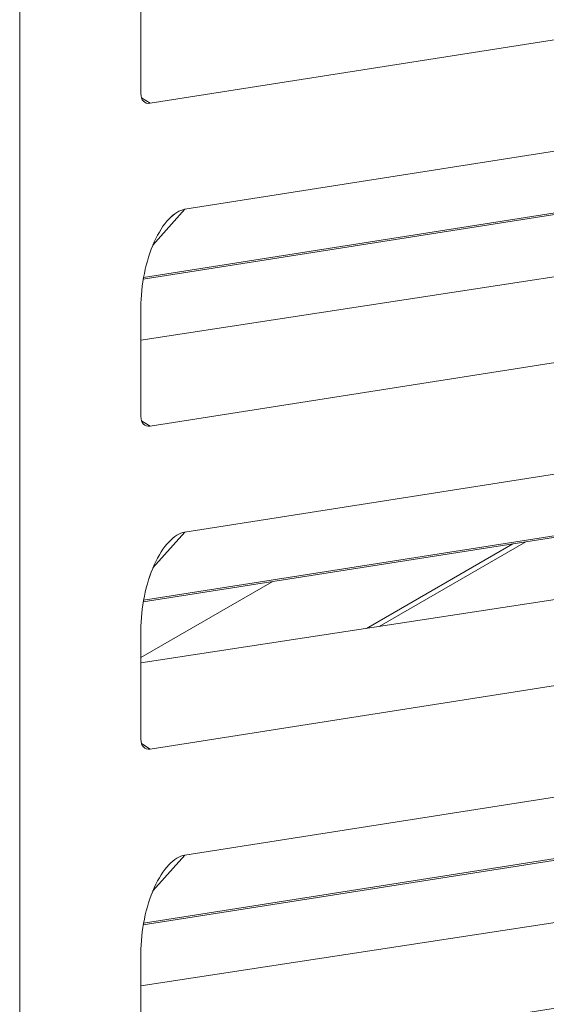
# Model space of a CAD drawing. Header units: millimetres. Extents: x -420 to 420, y -297 to 297.
# Tile 150 of 202: x 239 to 247, y 53 to 68. Entities that reach past the tile are written whole.
import ezdxf

# ---------------------------------------------------------------- set-up
doc = ezdxf.new("R2010")
doc.units = ezdxf.units.MM
doc.header["$MEASUREMENT"] = 0
doc.layers.add('layer 1', color=7, linetype='Continuous')

msp = doc.modelspace()

# ---------------------------------------------------------------- linework, layer by layer
at = {"layer": 'layer 1', "lineweight": 9}
for points in [[(239.39, 73.1151), (239.39, 73.1151), (239.39, 41.5837), (239.39, 41.5837)], [(241.368, 66.8212), (241.368, 66.8212), (255.0863, 68.9748), (255.0863, 68.9748)], [(241.2286, 68.6206), (241.2286, 68.6206), (241.2286, 66.9708), (241.2286, 66.9708)], [(241.8971, 65.2126), (241.8971, 65.2126), (255.2063, 67.302), (255.2063, 67.302)], [(241.2286, 66.9708), (241.2286, 66.8678), (241.2842, 66.808), (241.368, 66.8212)], [(241.2286, 66.9708), (241.2286, 66.9708), (241.2286, 66.9708), (241.2286, 66.9708)], [(241.2286, 66.9708), (241.2286, 66.8678), (241.2842, 66.808), (241.368, 66.8212)], [(241.2286, 66.9708), (241.2286, 66.8678), (241.2842, 66.808), (241.368, 66.8212)], [(241.2286, 66.9708), (241.2286, 66.8678), (241.2842, 66.808), (241.368, 66.8212)], [(241.2286, 66.9708), (241.2286, 66.8678), (241.2842, 66.808), (241.368, 66.8212)], [(241.2286, 66.9708), (241.2286, 66.8678), (241.2842, 66.808), (241.368, 66.8212)], [(241.2286, 66.9708), (241.2286, 66.8678), (241.2842, 66.808), (241.368, 66.8212)], [(241.2286, 66.9708), (241.2286, 66.8678), (241.2842, 66.808), (241.368, 66.8212)], [(241.2286, 66.9708), (241.2286, 66.8678), (241.2842, 66.808), (241.368, 66.8212)], [(241.2286, 66.9708), (241.2286, 66.8678), (241.2842, 66.808), (241.368, 66.8212)], [(241.2286, 66.9708), (241.2286, 66.8678), (241.2842, 66.808), (241.368, 66.8212)], [(241.2286, 66.9708), (241.2286, 66.8678), (241.2842, 66.808), (241.368, 66.8212)], [(241.2286, 66.9708), (241.2286, 66.8678), (241.2842, 66.808), (241.368, 66.8212)], [(241.2286, 66.9708), (241.2286, 66.8678), (241.2842, 66.808), (241.368, 66.8212)], [(241.2286, 66.9708), (241.2286, 66.8678), (241.2842, 66.808), (241.368, 66.8212)], [(241.2286, 66.9708), (241.2286, 66.8678), (241.2842, 66.808), (241.368, 66.8212)], [(241.2286, 66.9708), (241.2286, 66.8678), (241.2842, 66.808), (241.368, 66.8212)], [(241.2286, 66.9708), (241.2286, 66.8678), (241.2842, 66.808), (241.368, 66.8212)], [(241.2286, 66.9708), (241.2286, 66.8678), (241.2842, 66.808), (241.368, 66.8212)], [(241.2286, 66.9708), (241.2286, 66.8678), (241.2842, 66.808), (241.368, 66.8212)], [(241.2286, 66.9708), (241.2286, 66.8678), (241.2842, 66.808), (241.368, 66.8212)], [(241.2382, 66.903), (241.2382, 66.903), (241.368, 66.8212), (241.368, 66.8212)], [(241.368, 66.8212), (241.368, 66.8212), (241.368, 66.8212), (241.368, 66.8212)], [(241.2702, 64.1783), (241.2702, 64.1783), (254.1813, 66.2054), (254.1813, 66.2054)], [(241.266, 64.1539), (241.266, 64.1539), (254.1353, 66.1744), (254.1353, 66.1744)], [(241.8971, 65.2126), (241.8971, 65.2126), (241.412, 64.6697), (241.412, 64.6697)], [(241.8971, 65.2126), (241.8971, 65.2126), (241.8971, 65.2126), (241.8971, 65.2126)], [(253.3723, 65.0865), (253.3723, 65.0865), (241.2286, 63.2287), (241.2286, 63.2287)], [(241.4324, 64.7169), (241.4324, 64.7169), (241.4324, 64.7169), (241.4324, 64.7169)], [(241.368, 61.9219), (241.368, 61.9219), (255.0863, 64.0755), (255.0863, 64.0755)], [(241.2286, 63.7213), (241.2286, 63.7213), (241.2286, 63.7211), (241.2286, 63.7211)], [(241.2286, 63.7213), (241.2286, 63.7213), (241.2286, 62.0715), (241.2286, 62.0715)], [(241.8971, 60.3133), (241.8971, 60.3133), (255.2063, 62.4027), (255.2063, 62.4027)], [(241.2286, 62.0715), (241.2286, 61.9685), (241.2842, 61.9087), (241.368, 61.9219)], [(241.2286, 62.0715), (241.2286, 62.0715), (241.2286, 62.0713), (241.2286, 62.0713)], [(241.2286, 62.0715), (241.2286, 61.9685), (241.2842, 61.9087), (241.368, 61.9219)], [(241.2286, 62.0715), (241.2286, 61.9685), (241.2842, 61.9087), (241.368, 61.9219)], [(241.2286, 62.0715), (241.2286, 61.9685), (241.2842, 61.9087), (241.368, 61.9219)], [(241.2286, 62.0715), (241.2286, 61.9685), (241.2842, 61.9087), (241.368, 61.9219)], [(241.2286, 62.0715), (241.2286, 61.9685), (241.2842, 61.9087), (241.368, 61.9219)], [(241.2286, 62.0715), (241.2286, 61.9685), (241.2842, 61.9087), (241.368, 61.9219)], [(241.2286, 62.0715), (241.2286, 61.9685), (241.2842, 61.9087), (241.368, 61.9219)], [(241.2286, 62.0715), (241.2286, 61.9685), (241.2842, 61.9087), (241.368, 61.9219)], [(241.2286, 62.0715), (241.2286, 61.9685), (241.2842, 61.9087), (241.368, 61.9219)], [(241.2286, 62.0715), (241.2286, 61.9685), (241.2842, 61.9087), (241.368, 61.9219)], [(241.2286, 62.0715), (241.2286, 61.9685), (241.2842, 61.9087), (241.368, 61.9219)], [(241.2286, 62.0715), (241.2286, 61.9685), (241.2842, 61.9087), (241.368, 61.9219)], [(241.2286, 62.0713), (241.2286, 61.9685), (241.2842, 61.9087), (241.368, 61.9219)], [(241.2286, 62.0713), (241.2286, 61.9685), (241.2842, 61.9087), (241.368, 61.9219)], [(241.2286, 62.0713), (241.2286, 61.9685), (241.2842, 61.9087), (241.368, 61.9219)], [(241.2286, 62.0713), (241.2286, 61.9685), (241.2842, 61.9087), (241.368, 61.9219)], [(241.2286, 62.0713), (241.2286, 61.9685), (241.2842, 61.9087), (241.368, 61.9219)], [(241.2286, 62.0713), (241.2286, 61.9685), (241.2842, 61.9087), (241.368, 61.9219)], [(241.2286, 62.0713), (241.2286, 61.9685), (241.2842, 61.9087), (241.368, 61.9219)], [(241.2286, 62.0713), (241.2286, 61.9685), (241.2842, 61.9087), (241.368, 61.9219)], [(241.2382, 62.0037), (241.2382, 62.0037), (241.368, 61.9219), (241.368, 61.9219)], [(241.368, 61.9219), (241.368, 61.9219), (241.368, 61.9219), (241.368, 61.9219)], [(241.266, 59.2546), (241.266, 59.2546), (254.1353, 61.2749), (254.1353, 61.2749)], [(241.2702, 59.279), (241.2702, 59.279), (254.1813, 61.3059), (254.1813, 61.3059)], [(241.8971, 60.3133), (241.8971, 60.3133), (241.412, 59.7704), (241.412, 59.7704)], [(241.8971, 60.3133), (241.8971, 60.3133), (241.8971, 60.3133), (241.8971, 60.3133)], [(253.3723, 60.1873), (253.3723, 60.1873), (241.2286, 58.3294), (241.2286, 58.3294)], [(244.6535, 58.8534), (244.6535, 58.8534), (246.8735, 60.1351), (246.8735, 60.1351)], [(244.8459, 58.8828), (244.8459, 58.8828), (247.068, 60.1655), (247.068, 60.1655)], [(241.4324, 59.8176), (241.4324, 59.8176), (241.4324, 59.8174), (241.4324, 59.8174)], [(243.2211, 59.5616), (243.2211, 59.5616), (241.2286, 58.4112), (241.2286, 58.4112)], [(241.368, 57.0226), (241.368, 57.0226), (255.0863, 59.1762), (255.0863, 59.1762)], [(241.2286, 58.822), (241.2286, 58.822), (241.2286, 58.8218), (241.2286, 58.8218)], [(241.2286, 58.822), (241.2286, 58.822), (241.2286, 57.172), (241.2286, 57.172)], [(241.8971, 55.414), (241.8971, 55.414), (255.2063, 57.5034), (255.2063, 57.5034)], [(241.2286, 57.172), (241.2286, 57.0692), (241.2842, 57.0094), (241.368, 57.0226)], [(241.2286, 57.172), (241.2286, 57.172), (241.2286, 57.172), (241.2286, 57.172)], [(241.2286, 57.172), (241.2286, 57.0692), (241.2842, 57.0094), (241.368, 57.0226)], [(241.2286, 57.172), (241.2286, 57.0692), (241.2842, 57.0094), (241.368, 57.0226)], [(241.2286, 57.172), (241.2286, 57.0692), (241.2842, 57.0094), (241.368, 57.0226)], [(241.2286, 57.172), (241.2286, 57.0692), (241.2842, 57.0094), (241.368, 57.0226)], [(241.2286, 57.172), (241.2286, 57.0692), (241.2842, 57.0094), (241.368, 57.0226)], [(241.2286, 57.172), (241.2286, 57.0692), (241.2842, 57.0094), (241.368, 57.0226)], [(241.2286, 57.172), (241.2286, 57.0692), (241.2842, 57.0094), (241.368, 57.0226)], [(241.2286, 57.172), (241.2286, 57.0692), (241.2842, 57.0094), (241.368, 57.0226)], [(241.2286, 57.172), (241.2286, 57.0692), (241.2842, 57.0094), (241.368, 57.0226)], [(241.2286, 57.172), (241.2286, 57.0692), (241.2842, 57.0094), (241.368, 57.0226)], [(241.2286, 57.172), (241.2286, 57.0692), (241.2842, 57.0094), (241.368, 57.0224)], [(241.2286, 57.172), (241.2286, 57.0692), (241.2842, 57.0094), (241.368, 57.0224)], [(241.2286, 57.172), (241.2286, 57.069), (241.2842, 57.0094), (241.368, 57.0224)], [(241.2286, 57.172), (241.2286, 57.069), (241.2842, 57.0094), (241.368, 57.0224)], [(241.2286, 57.172), (241.2286, 57.069), (241.2842, 57.0094), (241.368, 57.0224)], [(241.2286, 57.172), (241.2286, 57.069), (241.2842, 57.0094), (241.368, 57.0224)], [(241.2286, 57.172), (241.2286, 57.069), (241.2842, 57.0094), (241.368, 57.0224)], [(241.2286, 57.172), (241.2286, 57.069), (241.2842, 57.0094), (241.368, 57.0224)], [(241.2286, 57.172), (241.2286, 57.069), (241.2842, 57.0094), (241.368, 57.0224)], [(241.2286, 57.172), (241.2286, 57.069), (241.2842, 57.0094), (241.368, 57.0224)], [(241.2382, 57.1044), (241.2382, 57.1044), (241.368, 57.0226), (241.368, 57.0226)], [(241.368, 57.0226), (241.368, 57.0226), (241.368, 57.0224), (241.368, 57.0224)], [(241.266, 54.3553), (241.266, 54.3553), (254.1353, 56.3756), (254.1353, 56.3756)], [(241.2702, 54.3797), (241.2702, 54.3797), (254.1813, 56.4066), (254.1813, 56.4066)], [(253.3723, 55.288), (253.3723, 55.288), (241.2286, 53.4299), (241.2286, 53.4299)], [(241.8971, 55.414), (241.8971, 55.414), (241.412, 54.8712), (241.412, 54.8712)], [(241.8971, 55.414), (241.8971, 55.414), (241.8971, 55.414), (241.8971, 55.414)], [(241.4324, 54.9184), (241.4324, 54.9184), (241.4324, 54.9182), (241.4324, 54.9182)], [(241.368, 52.1231), (241.368, 52.1231), (255.0863, 54.2767), (255.0863, 54.2767)], [(241.2286, 53.9225), (241.2286, 53.9225), (241.2286, 53.9225), (241.2286, 53.9225)], [(241.2286, 53.9225), (241.2286, 53.9225), (241.2286, 52.2727), (241.2286, 52.2727)]]:
    msp.add_open_spline(points, degree=3, dxfattribs=at)
for points in [[(241.8971, 65.2126), (241.7319, 65.1868), (241.5616, 65.0051), (241.4324, 64.7169), (241.4324, 64.7169), (241.3032, 64.4287), (241.2286, 64.0639), (241.2286, 63.7213)], [(241.8971, 65.2126), (241.7319, 65.1868), (241.5616, 65.0051), (241.4324, 64.7169), (241.4324, 64.7169), (241.3032, 64.4287), (241.2286, 64.0639), (241.2286, 63.7213)], [(241.8971, 65.2126), (241.7319, 65.1868), (241.5616, 65.0051), (241.4324, 64.7169), (241.4324, 64.7169), (241.3032, 64.4287), (241.2286, 64.0639), (241.2286, 63.7213)], [(241.8971, 65.2126), (241.7319, 65.1868), (241.5616, 65.0051), (241.4324, 64.7169), (241.4324, 64.7169), (241.3032, 64.4287), (241.2286, 64.0639), (241.2286, 63.7213)], [(241.8971, 65.2126), (241.7319, 65.1868), (241.5616, 65.0051), (241.4324, 64.7169), (241.4324, 64.7169), (241.3032, 64.4287), (241.2286, 64.0639), (241.2286, 63.7213)], [(241.8971, 65.2126), (241.7319, 65.1868), (241.5616, 65.0051), (241.4324, 64.7169), (241.4324, 64.7169), (241.3032, 64.4287), (241.2286, 64.0639), (241.2286, 63.7213)], [(241.8971, 65.2126), (241.7319, 65.1868), (241.5616, 65.0051), (241.4324, 64.7169), (241.4324, 64.7169), (241.3032, 64.4287), (241.2286, 64.0639), (241.2286, 63.7213)], [(241.8971, 65.2126), (241.7319, 65.1868), (241.5616, 65.0049), (241.4324, 64.7169), (241.4324, 64.7169), (241.3032, 64.4287), (241.2286, 64.0639), (241.2286, 63.7213)], [(241.8971, 65.2126), (241.7319, 65.1868), (241.5616, 65.0049), (241.4324, 64.7169), (241.4324, 64.7169), (241.3032, 64.4287), (241.2286, 64.0639), (241.2286, 63.7213)], [(241.8971, 65.2126), (241.7319, 65.1868), (241.5616, 65.0049), (241.4324, 64.7169), (241.4324, 64.7169), (241.3032, 64.4287), (241.2286, 64.0639), (241.2286, 63.7213)], [(241.8971, 65.2126), (241.7319, 65.1868), (241.5616, 65.0049), (241.4324, 64.7169), (241.4324, 64.7169), (241.3032, 64.4287), (241.2286, 64.0639), (241.2286, 63.7213)], [(241.8971, 65.2126), (241.7319, 65.1868), (241.5616, 65.0049), (241.4324, 64.7169), (241.4324, 64.7169), (241.3032, 64.4287), (241.2286, 64.0639), (241.2286, 63.7213)], [(241.8971, 65.2126), (241.7319, 65.1868), (241.5616, 65.0049), (241.4324, 64.7169), (241.4324, 64.7169), (241.3032, 64.4287), (241.2286, 64.0639), (241.2286, 63.7213)], [(241.8971, 65.2126), (241.7319, 65.1868), (241.5616, 65.0049), (241.4324, 64.7169), (241.4324, 64.7169), (241.3032, 64.4287), (241.2286, 64.0639), (241.2286, 63.7213)], [(241.8971, 65.2126), (241.7319, 65.1868), (241.5616, 65.0049), (241.4324, 64.7169), (241.4324, 64.7169), (241.3032, 64.4287), (241.2286, 64.0639), (241.2286, 63.7213)], [(241.8971, 65.2126), (241.7319, 65.1866), (241.5616, 65.0049), (241.4324, 64.7169), (241.4324, 64.7169), (241.3032, 64.4287), (241.2286, 64.0639), (241.2286, 63.7211)], [(241.8971, 65.2126), (241.7319, 65.1866), (241.5616, 65.0049), (241.4324, 64.7169), (241.4324, 64.7169), (241.3032, 64.4287), (241.2286, 64.0639), (241.2286, 63.7211)], [(241.8971, 65.2126), (241.7319, 65.1866), (241.5616, 65.0049), (241.4324, 64.7169), (241.4324, 64.7169), (241.3032, 64.4287), (241.2286, 64.0639), (241.2286, 63.7211)], [(241.8971, 65.2126), (241.7319, 65.1866), (241.5616, 65.0049), (241.4324, 64.7169), (241.4324, 64.7169), (241.3032, 64.4287), (241.2286, 64.0639), (241.2286, 63.7211)], [(241.8971, 65.2126), (241.7319, 65.1866), (241.5616, 65.0049), (241.4324, 64.7169), (241.4324, 64.7169), (241.3032, 64.4287), (241.2286, 64.0639), (241.2286, 63.7211)], [(241.8971, 65.2126), (241.7319, 65.1866), (241.5616, 65.0049), (241.4324, 64.7169), (241.4324, 64.7169), (241.3032, 64.4287), (241.2286, 64.0639), (241.2286, 63.7211)], [(241.8971, 60.3133), (241.7319, 60.2875), (241.5616, 60.1057), (241.4324, 59.8176), (241.4324, 59.8176), (241.3032, 59.5294), (241.2286, 59.1646), (241.2286, 58.822)], [(241.8971, 60.3133), (241.7319, 60.2875), (241.5616, 60.1057), (241.4324, 59.8176), (241.4324, 59.8176), (241.3032, 59.5294), (241.2286, 59.1646), (241.2286, 58.8218)], [(241.8971, 60.3133), (241.7319, 60.2873), (241.5616, 60.1057), (241.4324, 59.8176), (241.4324, 59.8176), (241.3032, 59.5294), (241.2286, 59.1646), (241.2286, 58.8218)], [(241.8971, 60.3133), (241.7319, 60.2873), (241.5616, 60.1057), (241.4324, 59.8176), (241.4324, 59.8176), (241.3032, 59.5294), (241.2286, 59.1646), (241.2286, 58.8218)], [(241.8971, 60.3133), (241.7319, 60.2873), (241.5616, 60.1057), (241.4324, 59.8176), (241.4324, 59.8176), (241.3032, 59.5294), (241.2286, 59.1646), (241.2286, 58.8218)], [(241.8971, 60.3133), (241.7319, 60.2873), (241.5616, 60.1057), (241.4324, 59.8176), (241.4324, 59.8176), (241.3032, 59.5294), (241.2286, 59.1646), (241.2286, 58.8218)], [(241.8971, 60.3133), (241.7319, 60.2873), (241.5616, 60.1057), (241.4324, 59.8176), (241.4324, 59.8176), (241.3032, 59.5294), (241.2286, 59.1646), (241.2286, 58.8218)], [(241.8971, 60.3133), (241.7319, 60.2873), (241.5616, 60.1057), (241.4324, 59.8176), (241.4324, 59.8176), (241.3032, 59.5294), (241.2286, 59.1646), (241.2286, 58.8218)], [(241.8971, 60.3133), (241.7319, 60.2873), (241.5616, 60.1057), (241.4324, 59.8176), (241.4324, 59.8176), (241.3032, 59.5294), (241.2286, 59.1646), (241.2286, 58.8218)], [(241.8971, 60.3133), (241.7319, 60.2873), (241.5616, 60.1057), (241.4324, 59.8176), (241.4324, 59.8176), (241.3032, 59.5294), (241.2286, 59.1646), (241.2286, 58.8218)], [(241.8971, 60.3133), (241.7319, 60.2873), (241.5616, 60.1057), (241.4324, 59.8176), (241.4324, 59.8176), (241.3032, 59.5294), (241.2286, 59.1646), (241.2286, 58.8218)], [(241.8971, 60.3133), (241.7319, 60.2873), (241.5616, 60.1057), (241.4324, 59.8176), (241.4324, 59.8176), (241.3032, 59.5294), (241.2286, 59.1646), (241.2286, 58.8218)], [(241.8971, 60.3133), (241.7319, 60.2873), (241.5616, 60.1057), (241.4324, 59.8176), (241.4324, 59.8176), (241.3032, 59.5294), (241.2286, 59.1646), (241.2286, 58.8218)], [(241.8971, 60.3133), (241.7319, 60.2873), (241.5616, 60.1057), (241.4324, 59.8176), (241.4324, 59.8176), (241.3032, 59.5294), (241.2286, 59.1646), (241.2286, 58.8218)], [(241.8971, 60.3133), (241.7319, 60.2873), (241.5616, 60.1057), (241.4324, 59.8176), (241.4324, 59.8176), (241.3032, 59.5294), (241.2286, 59.1646), (241.2286, 58.8218)], [(241.8971, 60.3133), (241.7319, 60.2873), (241.5616, 60.1057), (241.4324, 59.8176), (241.4324, 59.8176), (241.3032, 59.5294), (241.2286, 59.1646), (241.2286, 58.8218)], [(241.8971, 60.3133), (241.7319, 60.2873), (241.5616, 60.1057), (241.4324, 59.8174), (241.4324, 59.8174), (241.3032, 59.5294), (241.2286, 59.1646), (241.2286, 58.8218)], [(241.8971, 60.3133), (241.7319, 60.2873), (241.5616, 60.1057), (241.4324, 59.8174), (241.4324, 59.8174), (241.3032, 59.5294), (241.2286, 59.1646), (241.2286, 58.8218)], [(241.8971, 60.3133), (241.7319, 60.2873), (241.5616, 60.1057), (241.4324, 59.8174), (241.4324, 59.8174), (241.3032, 59.5294), (241.2286, 59.1646), (241.2286, 58.8218)], [(241.8971, 60.3133), (241.7319, 60.2873), (241.5616, 60.1057), (241.4324, 59.8174), (241.4324, 59.8174), (241.3032, 59.5294), (241.2286, 59.1646), (241.2286, 58.8218)], [(241.8971, 60.3133), (241.7319, 60.2873), (241.5616, 60.1057), (241.4324, 59.8174), (241.4324, 59.8174), (241.3032, 59.5294), (241.2286, 59.1646), (241.2286, 58.8218)], [(241.8971, 55.414), (241.7319, 55.388), (241.5616, 55.2064), (241.4324, 54.9184), (241.4324, 54.9184), (241.3032, 54.6302), (241.2286, 54.2653), (241.2286, 53.9225)], [(241.8971, 55.414), (241.7319, 55.388), (241.5616, 55.2064), (241.4324, 54.9184), (241.4324, 54.9184), (241.3032, 54.6302), (241.2286, 54.2653), (241.2286, 53.9225)], [(241.8971, 55.414), (241.7319, 55.388), (241.5616, 55.2064), (241.4324, 54.9182), (241.4324, 54.9182), (241.3032, 54.6302), (241.2286, 54.2653), (241.2286, 53.9225)], [(241.8971, 55.414), (241.7319, 55.388), (241.5616, 55.2064), (241.4324, 54.9182), (241.4324, 54.9182), (241.3032, 54.6302), (241.2286, 54.2653), (241.2286, 53.9225)], [(241.8971, 55.414), (241.7319, 55.388), (241.5616, 55.2064), (241.4324, 54.9182), (241.4324, 54.9182), (241.3032, 54.6302), (241.2286, 54.2653), (241.2286, 53.9225)], [(241.8971, 55.414), (241.7319, 55.388), (241.5616, 55.2064), (241.4324, 54.9182), (241.4324, 54.9182), (241.3032, 54.6302), (241.2286, 54.2653), (241.2286, 53.9225)], [(241.8971, 55.414), (241.7319, 55.388), (241.5616, 55.2064), (241.4324, 54.9182), (241.4324, 54.9182), (241.3032, 54.6302), (241.2286, 54.2653), (241.2286, 53.9225)], [(241.8971, 55.414), (241.7319, 55.388), (241.5616, 55.2064), (241.4324, 54.9182), (241.4324, 54.9182), (241.3032, 54.6302), (241.2286, 54.2653), (241.2286, 53.9225)], [(241.8971, 55.414), (241.7319, 55.388), (241.5616, 55.2064), (241.4324, 54.9182), (241.4324, 54.9182), (241.3032, 54.6302), (241.2286, 54.2653), (241.2286, 53.9225)], [(241.8971, 55.414), (241.7319, 55.388), (241.5616, 55.2064), (241.4324, 54.9182), (241.4324, 54.9182), (241.3032, 54.6302), (241.2286, 54.2653), (241.2286, 53.9225)], [(241.8971, 55.414), (241.7319, 55.388), (241.5616, 55.2064), (241.4324, 54.9182), (241.4324, 54.9182), (241.3032, 54.6302), (241.2286, 54.2653), (241.2286, 53.9225)], [(241.8971, 55.414), (241.7319, 55.388), (241.5616, 55.2064), (241.4324, 54.9182), (241.4324, 54.9182), (241.3032, 54.6302), (241.2286, 54.2653), (241.2286, 53.9225)], [(241.8971, 55.414), (241.7319, 55.388), (241.5616, 55.2064), (241.4324, 54.9182), (241.4324, 54.9182), (241.3032, 54.6302), (241.2286, 54.2653), (241.2286, 53.9225)], [(241.8971, 55.414), (241.7319, 55.388), (241.5616, 55.2064), (241.4324, 54.9182), (241.4324, 54.9182), (241.3032, 54.6302), (241.2286, 54.2653), (241.2286, 53.9225)], [(241.8971, 55.414), (241.7319, 55.388), (241.5616, 55.2064), (241.4324, 54.9182), (241.4324, 54.9182), (241.3032, 54.6302), (241.2286, 54.2653), (241.2286, 53.9225)], [(241.8971, 55.414), (241.7319, 55.388), (241.5616, 55.2064), (241.4324, 54.9182), (241.4324, 54.9182), (241.3032, 54.6302), (241.2286, 54.2653), (241.2286, 53.9225)], [(241.8971, 55.414), (241.7319, 55.388), (241.5616, 55.2064), (241.4324, 54.9182), (241.4324, 54.9182), (241.3032, 54.6302), (241.2286, 54.2653), (241.2286, 53.9225)], [(241.8971, 55.414), (241.7319, 55.388), (241.5616, 55.2064), (241.4324, 54.9182), (241.4324, 54.9182), (241.3032, 54.6302), (241.2286, 54.2653), (241.2286, 53.9225)], [(241.8971, 55.414), (241.7319, 55.388), (241.5616, 55.2064), (241.4324, 54.9182), (241.4324, 54.9182), (241.3032, 54.6302), (241.2286, 54.2653), (241.2286, 53.9225)], [(241.8971, 55.414), (241.7319, 55.388), (241.5616, 55.2064), (241.4324, 54.9182), (241.4324, 54.9182), (241.3032, 54.6302), (241.2286, 54.2653), (241.2286, 53.9225)], [(241.8971, 55.414), (241.7319, 55.388), (241.5616, 55.2064), (241.4324, 54.9182), (241.4324, 54.9182), (241.3032, 54.6302), (241.2286, 54.2653), (241.2286, 53.9225)]]:
    msp.add_open_spline(points, degree=3, knots=[0, 0, 0, 0, 0.3333333, 0.3333333, 0.3333333, 0.3333333, 1, 1, 1, 1], dxfattribs=at)

doc.saveas('drawing.dxf')
